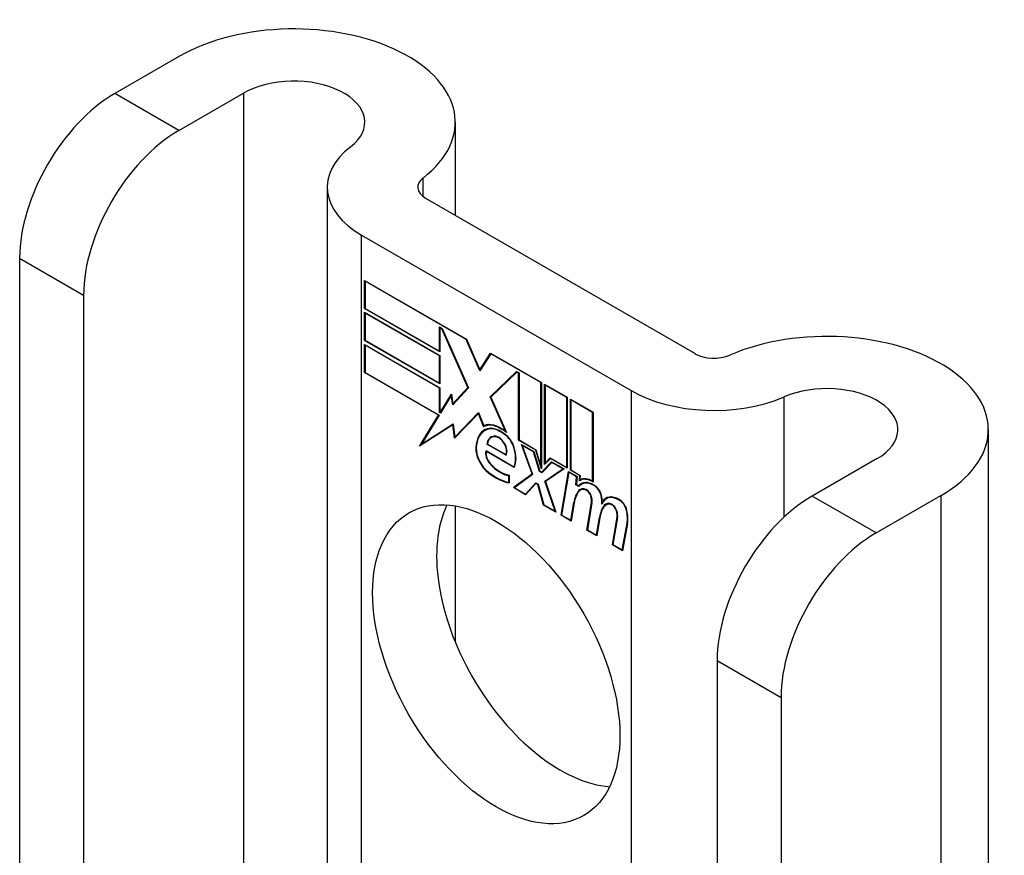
# Model space of a CAD drawing. Header units: inches. Extents: x 326.8 to 385.5, y 125.1 to 182.
# Tile 44 of 45: x 384.4 to 385.5, y 152.2 to 153.2. Entities that reach past the tile are written whole.
import ezdxf

# ---------------------------------------------------------------- set-up
doc = ezdxf.new("R2010")
doc.units = ezdxf.units.IN
doc.header["$MEASUREMENT"] = 0
doc.layers.add('Visible Edges(ANSI)', color=7, linetype='Continuous', lineweight=25)
doc.layers.add('Visible Tangent Edges(ANSI)', color=7, linetype='Continuous', lineweight=25)

msp = doc.modelspace()

# ---------------------------------------------------------------- linework, layer by layer
at = {"layer": 'Visible Edges(ANSI)'}
for p, q in [((384.5372, 153.1502), (384.4619, 153.1068)), ((384.5362, 153.0639), (384.6115, 153.1074)), ((384.8573, 153.0737), (384.8573, 152.9654)), ((384.7087, 152.9981), (384.7087, 151.9996)), ((384.8228, 152.9854), (385.1356, 152.8048)), ((384.7485, 152.9425), (385.0614, 152.7619)), ((384.3516, 152.9157), (384.3516, 152.1498)), ((384.7521, 152.8571), (384.7521, 152.8899)), ((384.7521, 152.8899), (384.8703, 152.8216)), ((384.7526, 152.889), (384.7531, 152.8893)), ((384.7526, 152.889), (384.7526, 152.8574)), ((384.87, 152.8211), (384.7526, 152.889)), ((384.4259, 152.8728), (384.4259, 152.107)), ((384.7521, 152.8571), (384.7526, 152.8574)), ((384.8393, 152.8067), (384.7521, 152.8571)), ((384.7521, 152.8201), (384.7521, 152.8528)), ((384.7521, 152.8528), (384.8393, 152.8025)), ((384.7526, 152.8574), (384.8388, 152.8077)), ((384.7526, 152.8519), (384.7531, 152.8522)), ((384.7526, 152.8519), (384.7526, 152.8204)), ((384.8388, 152.8021), (384.7526, 152.8519)), ((384.8388, 152.8077), (384.8388, 152.8358)), ((384.8388, 152.8358), (384.8419, 152.834)), ((384.8393, 152.8349), (384.8398, 152.8352)), ((384.8417, 152.8335), (384.8393, 152.8349)), ((384.8393, 152.8349), (384.8393, 152.8067)), ((384.8417, 152.8335), (384.842, 152.8338)), ((384.8719, 152.7653), (384.8417, 152.8335)), ((384.8419, 152.834), (384.8726, 152.7649)), ((384.7521, 152.8201), (384.7526, 152.8204)), ((384.8393, 152.7697), (384.7521, 152.8201)), ((384.7521, 152.7827), (384.7521, 152.8155)), ((384.7521, 152.8155), (384.8393, 152.7651)), ((384.7526, 152.8204), (384.8388, 152.7706)), ((384.7526, 152.8145), (384.7531, 152.8149)), ((384.8388, 152.7648), (384.7526, 152.8145)), ((384.7526, 152.8145), (384.7526, 152.783)), ((384.87, 152.8211), (384.8704, 152.8214)), ((384.8859, 152.7847), (384.87, 152.8211)), ((384.8703, 152.8216), (384.8859, 152.7859)), ((384.8388, 152.8077), (384.8393, 152.808)), ((384.8388, 152.8021), (384.8393, 152.8025)), ((384.8388, 152.7706), (384.8388, 152.8021)), ((384.8393, 152.8025), (384.8393, 152.7697)), ((384.8859, 152.7859), (384.8982, 152.8055)), ((384.8985, 152.8047), (384.8859, 152.7847)), ((384.8982, 152.8055), (384.9573, 152.7714)), ((384.8985, 152.8047), (384.899, 152.805)), ((384.9568, 152.7711), (384.8985, 152.8047)), ((384.8988, 152.8051), (384.8986, 152.8048)), ((384.7521, 152.7827), (384.7526, 152.783)), ((384.8378, 152.7332), (384.7521, 152.7827)), ((384.7526, 152.783), (384.8387, 152.7333)), ((384.8859, 152.7859), (384.8872, 152.7867)), ((384.887, 152.7864), (384.8869, 152.7865)), ((384.8978, 152.7545), (384.9284, 152.7841)), ((384.9286, 152.7833), (384.8984, 152.7541)), ((384.8992, 152.7553), (384.9287, 152.7839)), ((384.9284, 152.7841), (384.9313, 152.7824)), ((384.9286, 152.7833), (384.9292, 152.7836)), ((384.9308, 152.7821), (384.9286, 152.7833)), ((384.9308, 152.7821), (384.9313, 152.7824)), ((384.9308, 152.7042), (384.9308, 152.7821)), ((384.9313, 152.7824), (384.9313, 152.7045)), ((384.8388, 152.7706), (384.8393, 152.7709)), ((384.9568, 152.7711), (384.9573, 152.7714)), ((384.9568, 152.6741), (384.9568, 152.7711)), ((384.9573, 152.7714), (384.9573, 152.6708)), ((384.961, 152.6762), (384.961, 152.7692)), ((384.961, 152.7692), (384.9873, 152.7541)), ((384.9615, 152.7683), (384.9621, 152.7686)), ((384.9615, 152.7683), (384.9615, 152.6777)), ((384.9867, 152.7538), (384.9615, 152.7683)), ((384.8388, 152.7648), (384.8393, 152.7651)), ((384.8388, 152.7366), (384.8388, 152.7648)), ((384.8393, 152.7651), (384.8393, 152.7369)), ((384.8398, 152.7366), (384.8528, 152.7579)), ((384.8526, 152.7562), (384.8402, 152.7358)), ((384.8526, 152.7562), (384.853, 152.7565)), ((384.8543, 152.7453), (384.8526, 152.7562)), ((384.8528, 152.7579), (384.8546, 152.7466)), ((384.853, 152.7567), (384.8528, 152.7563)), ((384.8726, 152.7649), (384.8543, 152.7453)), ((384.8546, 152.7466), (384.8719, 152.7653)), ((384.8725, 152.7651), (384.856, 152.7475)), ((384.8719, 152.7653), (384.8723, 152.7655)), ((384.8978, 152.7545), (384.8992, 152.7553)), ((384.8993, 152.755), (384.8992, 152.7553)), ((384.8546, 152.7466), (384.856, 152.7475)), ((384.8556, 152.7467), (384.8555, 152.7472)), ((384.9155, 152.7146), (384.8978, 152.7545)), ((384.8984, 152.7541), (384.9167, 152.713)), ((384.9867, 152.7538), (384.9873, 152.7541)), ((384.9867, 152.6725), (384.9867, 152.7538)), ((384.9873, 152.7541), (384.9873, 152.6716)), ((384.991, 152.6694), (384.991, 152.7519)), ((384.991, 152.7519), (385.0172, 152.7368)), ((384.9915, 152.751), (384.992, 152.7513)), ((384.9915, 152.751), (384.9915, 152.6697)), ((385.0167, 152.7365), (384.9915, 152.751)), ((384.8158, 152.6972), (384.8378, 152.7332)), ((384.8387, 152.7333), (384.818, 152.6995)), ((384.8378, 152.7332), (384.8383, 152.7335)), ((384.8388, 152.7366), (384.8393, 152.7369)), ((384.8402, 152.7358), (384.8388, 152.7366)), ((384.8393, 152.7369), (384.8398, 152.7366)), ((384.8398, 152.7366), (384.8411, 152.7373)), ((384.8409, 152.737), (384.8407, 152.7371)), ((384.8841, 152.7354), (384.8563, 152.7065)), ((384.8567, 152.7079), (384.8842, 152.7365)), ((384.8581, 152.7087), (384.8843, 152.736)), ((384.8841, 152.7354), (384.8845, 152.7356)), ((384.8902, 152.7201), (384.8841, 152.7354)), ((384.8842, 152.7365), (384.8904, 152.721)), ((385.0167, 152.7365), (385.0172, 152.7368)), ((385.0167, 152.6566), (385.0167, 152.7365)), ((385.0172, 152.7368), (385.0172, 152.6556)), ((384.8546, 152.722), (384.8158, 152.6972)), ((384.818, 152.6995), (384.855, 152.7231)), ((384.8195, 152.7003), (384.855, 152.723)), ((384.8546, 152.722), (384.8551, 152.7223)), ((384.8563, 152.7065), (384.8546, 152.722)), ((384.855, 152.7231), (384.8567, 152.7079)), ((384.8902, 152.7201), (384.8917, 152.7209)), ((384.8915, 152.7214), (384.8917, 152.7209)), ((384.8918, 152.7156), (384.8932, 152.7164)), ((384.9145, 152.7109), (384.915, 152.7112)), ((384.9155, 152.7146), (384.9159, 152.7149)), ((385.4761, 152.7165), (385.4761, 150.6752)), ((384.8182, 152.6996), (384.8173, 152.6982)), ((384.818, 152.6995), (384.8195, 152.7003)), ((384.8567, 152.7079), (384.8581, 152.7087)), ((384.8576, 152.7084), (384.8577, 152.7079)), ((384.8941, 152.6995), (384.8947, 152.6998)), ((384.9162, 152.6867), (384.8941, 152.6995)), ((384.8947, 152.6997), (384.9159, 152.6875)), ((384.899, 152.7073), (384.9004, 152.7081)), ((384.9308, 152.7042), (384.9313, 152.7045)), ((384.9507, 152.6927), (384.9308, 152.7042)), ((384.9313, 152.7045), (384.951, 152.6931)), ((384.9464, 152.665), (384.9342, 152.6993)), ((384.9342, 152.6993), (384.9485, 152.691)), ((384.9351, 152.6982), (384.9356, 152.6985)), ((384.9351, 152.6982), (384.9471, 152.6645)), ((384.9482, 152.6906), (384.9351, 152.6982)), ((384.893, 152.6921), (384.9254, 152.6734)), ((384.8934, 152.6913), (384.8939, 152.6916)), ((384.9257, 152.6726), (384.8934, 152.6913)), ((384.9159, 152.6875), (384.917, 152.6881)), ((384.9168, 152.688), (384.9169, 152.6879)), ((384.9482, 152.6906), (384.9486, 152.6908)), ((384.9551, 152.6679), (384.9482, 152.6906)), ((384.9485, 152.691), (384.9554, 152.6683)), ((384.9507, 152.6927), (384.9511, 152.6929)), ((384.9573, 152.6708), (384.9507, 152.6927)), ((384.951, 152.6931), (384.9568, 152.6741)), ((384.9573, 152.6672), (384.9691, 152.6791)), ((384.9694, 152.6784), (384.9576, 152.6664)), ((384.9695, 152.6789), (384.9587, 152.668)), ((384.9677, 152.6829), (384.961, 152.6762)), ((384.9615, 152.6777), (384.9674, 152.6836)), ((384.9615, 152.6777), (384.963, 152.6785)), ((384.9624, 152.6782), (384.9624, 152.6776)), ((384.963, 152.6785), (384.9678, 152.6834)), ((384.9674, 152.6836), (384.9867, 152.6725)), ((384.9677, 152.6829), (384.9682, 152.6832)), ((384.9873, 152.6716), (384.9677, 152.6829)), ((384.9691, 152.6791), (384.9836, 152.6708)), ((384.9694, 152.6784), (384.9699, 152.6787)), ((384.9823, 152.6709), (384.9694, 152.6784)), ((385.3469, 152.6828), (385.2716, 152.6393)), ((384.9199, 152.6638), (384.9199, 152.6546)), ((384.9247, 152.6491), (384.9464, 152.665)), ((384.9254, 152.6734), (384.9263, 152.674)), ((384.9471, 152.6645), (384.9259, 152.649)), ((384.9469, 152.6651), (384.9261, 152.6499)), ((384.9263, 152.674), (384.9263, 152.6739)), ((384.9464, 152.665), (384.9468, 152.6652)), ((384.9551, 152.6679), (384.9556, 152.6682)), ((384.9576, 152.6664), (384.9551, 152.6679)), ((384.9554, 152.6683), (384.9573, 152.6672)), ((384.9568, 152.6741), (384.9573, 152.6744)), ((384.9573, 152.6672), (384.9587, 152.668)), ((384.9586, 152.6675), (384.9582, 152.6677)), ((384.9614, 152.6566), (384.9823, 152.6709)), ((384.9836, 152.6708), (384.9621, 152.6561)), ((384.9629, 152.6574), (384.9829, 152.6711)), ((384.9801, 152.6171), (384.9886, 152.6679)), ((384.9891, 152.667), (384.9807, 152.6173)), ((384.9823, 152.6709), (384.9829, 152.6712)), ((384.9867, 152.6725), (384.9873, 152.6728)), ((384.9886, 152.6679), (384.9987, 152.6621)), ((384.9891, 152.667), (384.9896, 152.6673)), ((384.9981, 152.6618), (384.9891, 152.667)), ((384.991, 152.6694), (384.9915, 152.6697)), ((385.0018, 152.6631), (384.991, 152.6694)), ((384.9915, 152.6697), (385.0024, 152.6634)), ((384.9194, 152.6632), (384.9199, 152.6635)), ((384.9194, 152.6553), (384.9194, 152.6632)), ((384.9194, 152.6553), (384.9199, 152.6556)), ((384.9387, 152.6416), (384.9507, 152.6546)), ((384.9509, 152.6538), (384.939, 152.6408)), ((384.9401, 152.6424), (384.9511, 152.6543)), ((384.9507, 152.6546), (384.9534, 152.653)), ((384.9509, 152.6538), (384.9515, 152.6541)), ((384.9531, 152.6526), (384.9509, 152.6538)), ((384.9531, 152.6526), (384.9535, 152.6528)), ((384.9597, 152.6288), (384.9531, 152.6526)), ((384.9534, 152.653), (384.96, 152.6292)), ((384.9614, 152.6566), (384.9629, 152.6574)), ((384.9732, 152.6217), (384.9614, 152.6566)), ((384.9621, 152.6561), (384.974, 152.6206)), ((384.9631, 152.6568), (384.9629, 152.6574)), ((384.9973, 152.6524), (384.9981, 152.6618)), ((384.9973, 152.6524), (384.9979, 152.6528)), ((385.0008, 152.6504), (384.9973, 152.6524)), ((384.9987, 152.6621), (384.9979, 152.6527)), ((384.9979, 152.6527), (385.0005, 152.6512)), ((384.9981, 152.6618), (384.9986, 152.6621)), ((385.0014, 152.6571), (385.0018, 152.6631)), ((385.0018, 152.6631), (385.0024, 152.6634)), ((385.0018, 152.6574), (385.0032, 152.6582)), ((385.0024, 152.6634), (385.002, 152.6584)), ((385.0028, 152.6587), (385.0028, 152.658)), ((385.0037, 152.653), (385.0051, 152.6539)), ((385.0167, 152.6566), (385.0172, 152.6569)), ((384.9247, 152.6491), (384.9261, 152.6499)), ((384.939, 152.6408), (384.9247, 152.6491)), ((384.9259, 152.649), (384.9387, 152.6416)), ((384.9261, 152.6499), (384.9266, 152.6496)), ((384.9387, 152.6416), (384.9401, 152.6424)), ((384.9396, 152.6421), (384.94, 152.6419)), ((385.0005, 152.6512), (385.0019, 152.652)), ((385.0017, 152.6515), (385.0014, 152.6517)), ((385.0026, 152.6464), (385.004, 152.6473)), ((384.96, 152.6292), (384.9732, 152.6217)), ((384.9913, 152.6112), (384.9948, 152.6317)), ((384.9953, 152.6313), (384.9918, 152.6103)), ((385.0101, 152.5998), (385.0154, 152.6319)), ((385.016, 152.6315), (385.0107, 152.6)), ((385.0281, 152.6325), (385.0294, 152.6333)), ((385.0303, 152.6286), (385.0317, 152.6294)), ((385.0323, 152.6293), (385.0337, 152.6301)), ((385.0326, 152.6362), (385.034, 152.637)), ((385.3458, 152.5965), (385.4211, 152.6399)), ((384.8573, 152.6278), (384.8573, 152.4696)), ((384.9597, 152.6288), (384.9602, 152.6292)), ((384.974, 152.6206), (384.9597, 152.6288)), ((384.9732, 152.6217), (384.9736, 152.6219)), ((384.9801, 152.6171), (384.9808, 152.6174)), ((384.9918, 152.6103), (384.9801, 152.6171)), ((384.9807, 152.6173), (384.9913, 152.6112)), ((384.9913, 152.6112), (384.992, 152.6116)), ((385.0213, 152.5939), (385.0247, 152.6144)), ((385.0252, 152.614), (385.0217, 152.593)), ((385.0247, 152.6144), (385.0254, 152.6147)), ((385.0398, 152.5826), (385.0451, 152.6147)), ((385.0457, 152.6143), (385.0404, 152.5829)), ((385.051, 152.5767), (385.0568, 152.6079)), ((385.0573, 152.6075), (385.0514, 152.5759)), ((385.0101, 152.5998), (385.0107, 152.6001)), ((385.0217, 152.593), (385.0101, 152.5998)), ((385.0107, 152.6), (385.0213, 152.5939)), ((385.0213, 152.5939), (385.0219, 152.5943)), ((385.0398, 152.5826), (385.0404, 152.583)), ((385.0514, 152.5759), (385.0398, 152.5826)), ((385.0404, 152.5829), (385.051, 152.5767)), ((385.051, 152.5767), (385.0517, 152.5771)), ((385.1613, 152.4483), (385.1613, 151.6824)), ((385.2355, 152.4054), (385.2355, 151.6395))]:
    msp.add_line(p, q, dxfattribs=at)
for centre, major_axis, start_param, end_param in [((384.6698, 153.0737), (0.1875, 0), 5.640144, 8.63938), ((384.6698, 153.0737), (0.0825, 0), 5.640144, 8.63938), ((384.4619, 152.9794), (-0.078, -0.1351), 3.926991, 5.497787), ((384.5362, 152.9365), (0.078, 0.1351), 0.785398, 2.356194), ((384.8447, 152.9981), (-0.136, 0), 5.640144, 7.068583), ((384.8447, 152.9981), (-0.031, 0), 5.640144, 7.068583), ((385.2886, 152.7165), (0.1875, 0), 5.497787, 8.497023), ((385.1575, 152.8174), (0.031, 0), 3.926991, 5.35543), ((385.2886, 152.7165), (0.0825, 0), 5.497787, 8.497023), ((385.1575, 152.8174), (-0.136, 0), 0.785398, 2.213838), ((384.9102, 152.684), (-0.0206, 0.0357), 5.272274, 6.251395), ((384.9102, 152.684), (-0.021, 0.0364), 5.317289, 6.229324), ((384.9116, 152.6848), (-0.0206, 0.0357), 6.047724, 6.251395), ((384.9163, 152.6732), (-0.0249, 0.0431), 6.268672, 7.008625), ((384.9163, 152.6732), (-0.0245, 0.0424), 6.268672, 7.008625), ((384.9177, 152.674), (-0.0249, 0.0431), 0.028947, 0.295885), ((384.9102, 152.684), (-0.0187, 0.0323), 5.330385, 6.268672), ((384.9102, 152.684), (-0.0183, 0.0317), 5.329545, 6.268672), ((384.9177, 152.674), (-0.0245, 0.0424), 6.268672, 6.283185), ((384.9116, 152.6848), (-0.0183, 0.0317), 6.051884, 6.268672), ((384.9095, 152.6891), (-0.0109, 0.0188), 5.836026, 6.985262), ((384.9135, 152.6967), (-0.0091, 0.0158), 4.343155, 5.413588), ((384.9135, 152.6967), (0.0095, -0.0165), 1.201563, 2.270327), ((384.9095, 152.6891), (-0.0105, 0.0182), 5.836026, 6.946368), ((384.9109, 152.6899), (-0.0109, 0.0188), 0.065067, 0.331662), ((384.9109, 152.6899), (-0.0105, 0.0182), 6.079217, 6.283185), ((384.9077, 152.6958), (0.0072, -0.0125), 1.678399, 2.694434), ((384.9077, 152.6958), (-0.0068, 0.0119), 4.819991, 5.836026), ((384.9085, 152.6964), (0.006, -0.0103), 0.287189, 1.678399), ((384.9085, 152.6964), (0.0063, -0.011), 0.251695, 1.678399), ((384.8986, 152.6846), (-0.0123, 0.0214), 0.72544, 2.208898), ((384.8986, 152.6846), (0.012, -0.0207), 3.867033, 5.35049), ((384.9015, 152.6838), (-0.0064, 0.011), 0.453624, 1.914249), ((384.9015, 152.6838), (0.006, -0.0104), 3.639467, 5.055842), ((384.9029, 152.6974), (0.0173, -0.0299), 0.38335, 1.201563), ((384.9029, 152.6974), (0.0176, -0.0305), 0.369234, 1.201563), ((384.9095, 152.6987), (-0.0196, 0.0339), 1.914249, 2.72139), ((384.9095, 152.6987), (0.0192, -0.0332), 5.055842, 5.891549), ((384.9039, 152.7229), (-0.0379, 0.0657), 2.208898, 2.658734), ((384.9039, 152.7229), (0.0376, -0.0651), 5.35049, 5.792995), ((385.0184, 152.6277), (-0.015, 0.026), 5.48867, 6.499805), ((385.0184, 152.6277), (-0.0146, 0.0253), 5.48867, 6.513784), ((385.0168, 152.6314), (-0.015, 0.026), 5.47676, 6.310847), ((385.0198, 152.6285), (-0.015, 0.026), 0.047158, 0.216619), ((385.0168, 152.6314), (-0.0154, 0.0266), 5.501665, 6.243634), ((385.0182, 152.6322), (-0.015, 0.026), 6.059998, 6.283185), ((385.0198, 152.6285), (-0.0146, 0.0253), 6.06115, 6.283185), ((385.0358, 152.5997), (-0.0294, 0.051), 0.219898, 0.610865), ((385.0358, 152.5997), (-0.0291, 0.0503), 0.219898, 0.610865), ((385.0372, 152.6005), (-0.0294, 0.051), 0.219898, 0.291612), ((385.0105, 152.6328), (-0.0083, 0.0143), 5.603031, 6.503084), ((385.0105, 152.6328), (-0.0079, 0.0136), 5.603031, 6.503084), ((385.0119, 152.6336), (-0.0082, 0.0143), 0.085815, 0.219898), ((385.0119, 152.6336), (-0.0079, 0.0136), 6.100483, 6.283185), ((385.0098, 152.6398), (0.00412, -0.00714), 1.196548, 2.461438), ((385.0098, 152.6398), (-0.00375, 0.0065), 4.33814, 5.603031), ((385.0185, 152.6418), (-0.006, 0.0103), 4.223571, 5.48867), ((385.0185, 152.6418), (0.0063, -0.011), 1.081978, 2.347078), ((385.0047, 152.6402), (-0.0077, 0.0133), 3.752458, 4.33814), ((385.0047, 152.6402), (0.0081, -0.014), 0.610865, 1.196548), ((385.0027, 152.6453), (-0.0176, 0.0305), 3.88819, 4.223571), ((385.0027, 152.6453), (0.018, -0.0312), 0.848525, 1.081978), ((385.0476, 152.6103), (-0.015, 0.0259), 5.492181, 6.733718), ((385.0476, 152.6103), (-0.0153, 0.0266), 5.492181, 6.613939), ((385.0041, 152.6462), (-0.0176, 0.0305), 3.959823, 3.971212), ((385.049, 152.6111), (-0.0153, 0.0266), 0.046088, 0.313087), ((385.0402, 152.6157), (-0.0083, 0.0143), 5.604299, 6.503622), ((385.0672, 152.5838), (-0.0294, 0.051), 0.236534, 0.291612), ((385.0402, 152.6157), (-0.0079, 0.0136), 5.604299, 6.503242), ((385.0416, 152.6165), (-0.0082, 0.0143), 0.085815, 0.220437), ((385.0416, 152.6165), (-0.0079, 0.0136), 6.100483, 6.283185), ((385.049, 152.6111), (-0.015, 0.0259), 6.060079, 6.283185), ((385.0395, 152.6227), (0.00412, -0.00714), 1.196401, 2.462706), ((385.0477, 152.6246), (0.0066, -0.0114), 1.107844, 2.350588), ((385.0477, 152.6246), (-0.0062, 0.0107), 4.249437, 5.492181), ((385.2716, 152.512), (-0.078, -0.1351), 3.926991, 5.497787), ((384.9792, 152.4868), (-0.1015, 0.1758), 0.374433, 2.76716), ((385.0658, 152.583), (-0.0294, 0.051), 0.236534, 0.625184), ((385.0658, 152.583), (-0.0291, 0.0503), 0.236639, 0.625276), ((385.0395, 152.6227), (-0.00375, 0.0065), 4.337994, 5.604299), ((385.0344, 152.6231), (-0.0077, 0.0133), 3.752322, 4.337994), ((385.0344, 152.6231), (0.0081, -0.014), 0.610998, 1.196401), ((385.0323, 152.6275), (-0.0176, 0.0305), 3.735005, 4.249437), ((385.0323, 152.6275), (0.018, -0.0312), 0.593412, 1.107844), ((385.3458, 152.4691), (0.078, 0.1351), 0.785398, 2.356194)]:
    msp.add_ellipse(centre, major_axis=major_axis, ratio=0.57735, start_param=start_param, end_param=end_param, dxfattribs=at)
msp.add_ellipse((384.9049, 152.444), major_axis=(-0.1015, 0.1758), ratio=0.57735, dxfattribs=at)
at = {"layer": 'Visible Tangent Edges(ANSI)'}
for p, q in [((384.5362, 153.0639), (384.4619, 153.1068)), ((384.6115, 153.1074), (384.6115, 152.0557)), ((384.8199, 152.9873), (384.8199, 153.0088)), ((384.7485, 151.9766), (384.7485, 152.9425)), ((384.3516, 152.9157), (384.4259, 152.8728)), ((385.0614, 152.7619), (385.0614, 151.796)), ((385.2391, 152.6149), (385.2391, 152.7546)), ((384.8922, 152.7158), (384.8936, 152.7167)), ((384.9045, 152.7081), (384.9053, 152.7086)), ((384.9138, 152.701), (384.9142, 152.7012)), ((384.8812, 152.6959), (384.8818, 152.6962)), ((384.9253, 152.6959), (384.9257, 152.6962)), ((384.8977, 152.6766), (384.8981, 152.6769)), ((384.896, 152.6662), (384.8965, 152.6665)), ((385.0006, 152.6457), (385.002, 152.6465)), ((385.0093, 152.6463), (385.0098, 152.6466)), ((385.0185, 152.6515), (385.0191, 152.6518)), ((384.9948, 152.6317), (384.9954, 152.6321)), ((385.0147, 152.6395), (385.0151, 152.6397)), ((385.0154, 152.6319), (385.0161, 152.6322)), ((385.0265, 152.64), (385.027, 152.6402)), ((385.039, 152.6291), (385.0395, 152.6294)), ((385.0477, 152.6346), (385.0482, 152.6349)), ((385.3458, 152.5965), (385.2716, 152.6393)), ((385.4211, 152.6399), (385.4211, 150.5987)), ((385.0444, 152.6223), (385.0448, 152.6226)), ((385.056, 152.623), (385.0564, 152.6232)), ((385.0451, 152.6147), (385.0458, 152.6151)), ((385.0568, 152.6079), (385.0574, 152.6083)), ((385.1613, 152.4483), (385.2355, 152.4054))]:
    msp.add_line(p, q, dxfattribs=at)

doc.saveas('drawing.dxf')
